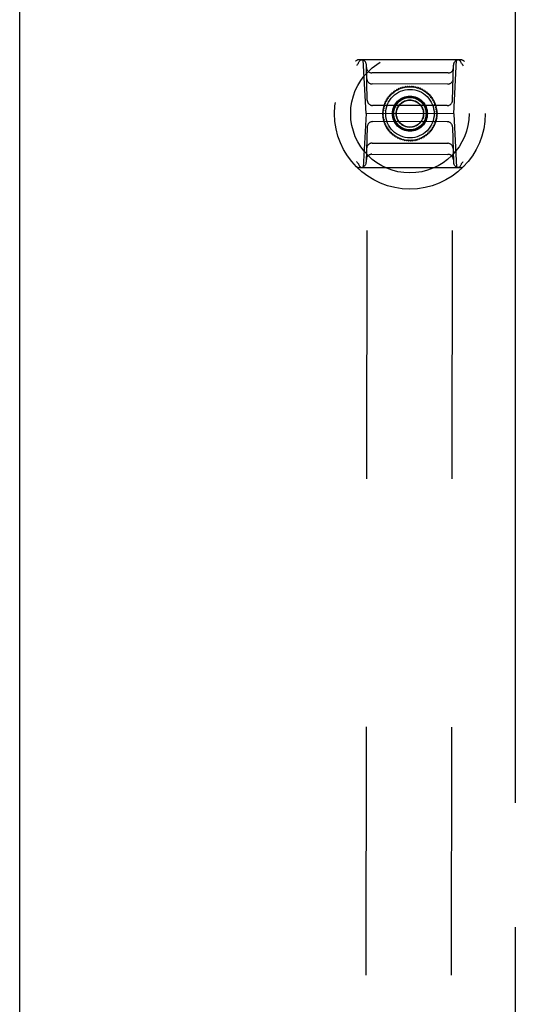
# Model space of a CAD drawing. Header units: inches. Extents: x 0 to 330, y 0 to 213.
# Tile 40 of 56: x 108.09 to 111.71, y 138.58 to 145.78. Entities that reach past the tile are written whole.
import ezdxf

# ---------------------------------------------------------------- set-up
doc = ezdxf.new("R2010")
doc.units = ezdxf.units.IN
doc.header["$LTSCALE"] = 18.135776
doc.header["$MEASUREMENT"] = 0
doc.linetypes.add('HIDDEN', pattern=[0.2, 0.1, -0.1])
doc.linetypes.add('PHANTOM', pattern=[0.8, 0.45, -0.05, 0.1, -0.05, 0.1, -0.05])
doc.layers.get('0').update_dxf_attribs({"linetype": 'CONTINUOUS'})
for name, color, linetype in [('02___PRT_ALL_AXES', 7, 'CONTINUOUS'), ('AVAILABLE_DOOR_SPACE', 7, 'CONTINUOUS'), ('DEFAULT_2', 8, 'HIDDEN')]:
    doc.layers.add(name, color=color, linetype=linetype)

msp = doc.modelspace()

# ---------------------------------------------------------------- linework, layer by layer
at = {"color": 3, "linetype": 'Continuous'}
msp.add_line((108.0872, 68.9444), (108.0872, 149.2364), dxfattribs=at)
at = {"layer": '02___PRT_ALL_AXES', "color": 8, "linetype": 'HIDDEN'}
for p, q in [((110.5872, 109.778), (110.6324, 148.278)), ((111.2122, 109.7773), (111.2574, 148.2772))]:
    msp.add_line(p, q, dxfattribs=at)
at = {"layer": 'AVAILABLE_DOOR_SPACE', "color": 4, "linetype": 'PHANTOM'}
msp.add_line((111.7122, 148.2154), (111.7122, 109.9654), dxfattribs=at)
at = {"layer": 'DEFAULT_2', "color": 8, "linetype": 'HIDDEN'}
for p, q in [((111.3109, 145.4834), (110.5723, 145.4842)), ((110.6203, 145.0905), (110.6001, 145.4842)), ((111.262, 145.0897), (111.2831, 145.4834)), ((110.6294, 145.1879), (110.623, 145.4458)), ((111.2202, 145.387), (110.6628, 145.3877)), ((111.2531, 145.1871), (111.2602, 145.4451)), ((111.218, 145.3063), (110.6648, 145.307)), ((110.8094, 145.242), (110.8098, 145.2313)), ((110.82, 145.2401), (110.8094, 145.242)), ((110.8203, 145.2509), (110.82, 145.2401)), ((110.8307, 145.2482), (110.8203, 145.2509)), ((110.8318, 145.2589), (110.8307, 145.2482)), ((110.842, 145.2555), (110.8318, 145.2589)), ((110.8439, 145.2661), (110.842, 145.2555)), ((110.8538, 145.262), (110.8439, 145.2661)), ((110.8564, 145.2725), (110.8538, 145.262)), ((110.866, 145.2677), (110.8564, 145.2725)), ((110.8693, 145.2779), (110.866, 145.2677)), ((110.8786, 145.2725), (110.8693, 145.2779)), ((110.8826, 145.2825), (110.8786, 145.2725)), ((110.8915, 145.2764), (110.8826, 145.2825)), ((110.8961, 145.2861), (110.8915, 145.2764)), ((110.9046, 145.2794), (110.8961, 145.2861)), ((110.9099, 145.2888), (110.9046, 145.2794)), ((110.9179, 145.2815), (110.9099, 145.2888)), ((110.9239, 145.2905), (110.9179, 145.2815)), ((110.9313, 145.2827), (110.9239, 145.2905)), ((110.9379, 145.2912), (110.9313, 145.2827)), ((110.9447, 145.2829), (110.9379, 145.2912)), ((110.9519, 145.2909), (110.9447, 145.2829)), ((110.9582, 145.2822), (110.9519, 145.2909)), ((110.9659, 145.2897), (110.9582, 145.2822)), ((110.9715, 145.2805), (110.9659, 145.2897)), ((110.9798, 145.2875), (110.9715, 145.2805)), ((110.9847, 145.2779), (110.9798, 145.2875)), ((110.9934, 145.2843), (110.9847, 145.2779)), ((110.9977, 145.2744), (110.9934, 145.2843)), ((111.0068, 145.2802), (110.9977, 145.2744)), ((111.0105, 145.27), (111.0068, 145.2802)), ((111.0199, 145.2751), (111.0105, 145.27)), ((111.0228, 145.2648), (111.0199, 145.2751)), ((111.0327, 145.2692), (111.0228, 145.2648)), ((111.0348, 145.2586), (111.0327, 145.2692)), ((111.0449, 145.2624), (111.0348, 145.2586)), ((111.0464, 145.2517), (111.0449, 145.2624)), ((111.0567, 145.2547), (111.0464, 145.2517)), ((111.0574, 145.244), (111.0567, 145.2547)), ((111.0679, 145.2462), (111.0574, 145.244)), ((111.0679, 145.2355), (111.0679, 145.2462)), ((110.7694, 145.1779), (110.759, 145.1753)), ((110.759, 145.1753), (110.7637, 145.1657)), ((110.776, 145.1896), (110.7654, 145.1878)), ((110.7654, 145.1878), (110.7694, 145.1779)), ((110.7833, 145.2009), (110.7726, 145.1998)), ((110.7726, 145.1998), (110.776, 145.1896)), ((110.7914, 145.2116), (110.7807, 145.2113)), ((110.7807, 145.2113), (110.7833, 145.2009)), ((110.7895, 145.2222), (110.7914, 145.2116)), ((110.8003, 145.2218), (110.7895, 145.2222)), ((110.7991, 145.2325), (110.8003, 145.2218)), ((110.8098, 145.2313), (110.7991, 145.2325)), ((111.0785, 145.237), (111.0679, 145.2355)), ((111.0777, 145.2263), (111.0785, 145.237)), ((111.0884, 145.2271), (111.0777, 145.2263)), ((111.0868, 145.2165), (111.0884, 145.2271)), ((111.0976, 145.2165), (111.0868, 145.2165)), ((111.0953, 145.206), (111.0976, 145.2165)), ((111.106, 145.2053), (111.0953, 145.206)), ((111.103, 145.1949), (111.106, 145.2053)), ((111.1137, 145.1935), (111.103, 145.1949)), ((111.1099, 145.1834), (111.1137, 145.1935)), ((111.1204, 145.1812), (111.1099, 145.1834)), ((111.116, 145.1714), (111.1204, 145.1812)), ((111.1264, 145.1685), (111.116, 145.1714)), ((111.1212, 145.159), (111.1264, 145.1685)), ((111.2137, 145.1488), (110.6687, 145.1495)), ((110.7486, 145.1004), (110.7401, 145.0939)), ((110.7498, 145.1138), (110.7408, 145.1079)), ((110.7408, 145.1079), (110.7486, 145.1004)), ((110.7519, 145.1271), (110.7425, 145.1218)), ((110.7425, 145.1218), (110.7498, 145.1138)), ((110.755, 145.1402), (110.7452, 145.1356)), ((110.7452, 145.1356), (110.7519, 145.1271)), ((110.7589, 145.1531), (110.7489, 145.1491)), ((110.7489, 145.1491), (110.755, 145.1402)), ((110.7637, 145.1657), (110.7535, 145.1624)), ((110.7535, 145.1624), (110.7589, 145.1531)), ((111.1314, 145.1554), (111.1212, 145.159)), ((111.1256, 145.1463), (111.1314, 145.1554)), ((111.1355, 145.1419), (111.1256, 145.1463)), ((111.1291, 145.1333), (111.1355, 145.1419)), ((111.1386, 145.1283), (111.1291, 145.1333)), ((111.1316, 145.12), (111.1386, 145.1283)), ((111.1408, 145.1144), (111.1316, 145.12)), ((111.1333, 145.1067), (111.1408, 145.1144)), ((111.142, 145.1004), (111.1333, 145.1067)), ((111.1339, 145.0932), (111.142, 145.1004)), ((110.6203, 145.0905), (110.5992, 144.6968)), ((111.262, 145.0897), (110.6203, 145.0905)), ((111.2136, 145.0307), (110.6686, 145.0314)), ((110.7401, 145.0939), (110.7483, 145.087)), ((110.7483, 145.087), (110.7403, 145.0798)), ((110.7403, 145.0798), (110.749, 145.0735)), ((110.749, 145.0735), (110.7415, 145.0658)), ((110.7415, 145.0658), (110.7507, 145.0602)), ((110.7507, 145.0602), (110.7437, 145.052)), ((110.7437, 145.052), (110.7532, 145.047)), ((110.7532, 145.047), (110.7468, 145.0383)), ((110.7468, 145.0383), (110.7567, 145.0339)), ((110.7567, 145.0339), (110.7509, 145.0249)), ((110.7509, 145.0249), (110.761, 145.0212)), ((111.1234, 145.0271), (111.1334, 145.0311)), ((111.1288, 145.0178), (111.1234, 145.0271)), ((111.1273, 145.04), (111.1371, 145.0446)), ((111.1334, 145.0311), (111.1273, 145.04)), ((111.1304, 145.0531), (111.1397, 145.0584)), ((111.1371, 145.0446), (111.1304, 145.0531)), ((111.1325, 145.0664), (111.1415, 145.0723)), ((111.1397, 145.0584), (111.1325, 145.0664)), ((111.1337, 145.0798), (111.1422, 145.0864)), ((111.1415, 145.0723), (111.1337, 145.0798)), ((111.1422, 145.0864), (111.1339, 145.0932)), ((111.262, 145.0897), (111.2822, 144.696)), ((110.6292, 144.9931), (110.6221, 144.7351)), ((110.761, 145.0212), (110.7559, 145.0117)), ((110.7559, 145.0117), (110.7663, 145.0088)), ((110.7663, 145.0088), (110.7618, 144.999)), ((110.7618, 144.999), (110.7724, 144.9968)), ((110.7724, 144.9968), (110.7686, 144.9867)), ((110.7686, 144.9867), (110.7793, 144.9853)), ((110.7793, 144.9853), (110.7763, 144.9749)), ((110.7763, 144.9749), (110.787, 144.9742)), ((110.787, 144.9742), (110.7847, 144.9638)), ((110.7847, 144.9638), (110.7955, 144.9637)), ((110.7955, 144.9637), (110.7939, 144.9531)), ((110.7939, 144.9531), (110.8046, 144.9539)), ((110.8046, 144.9539), (110.8038, 144.9432)), ((111.0832, 144.9477), (111.082, 144.9584)), ((111.082, 144.9584), (111.0928, 144.958)), ((111.0909, 144.9686), (111.1016, 144.9689)), ((111.0928, 144.958), (111.0909, 144.9686)), ((111.099, 144.9793), (111.1097, 144.9804)), ((111.1016, 144.9689), (111.099, 144.9793)), ((111.1063, 144.9906), (111.1169, 144.9924)), ((111.1097, 144.9804), (111.1063, 144.9906)), ((111.1128, 145.0024), (111.1233, 145.0049)), ((111.1169, 144.9924), (111.1128, 145.0024)), ((111.1186, 145.0146), (111.1288, 145.0178)), ((111.1233, 145.0049), (111.1186, 145.0146)), ((111.2529, 144.9923), (111.2593, 144.7344)), ((110.8038, 144.9432), (110.8144, 144.9447)), ((110.8144, 144.9447), (110.8144, 144.934)), ((110.8144, 144.934), (110.8249, 144.9363)), ((110.8249, 144.9363), (110.8256, 144.9255)), ((110.8256, 144.9255), (110.8359, 144.9285)), ((110.8359, 144.9285), (110.8374, 144.9178)), ((110.8374, 144.9178), (110.8475, 144.9216)), ((110.8475, 144.9216), (110.8496, 144.911)), ((110.8496, 144.911), (110.8595, 144.9154)), ((110.8595, 144.9154), (110.8623, 144.9051)), ((110.8623, 144.9051), (110.8718, 144.9102)), ((110.8718, 144.9102), (110.8754, 144.9)), ((110.8754, 144.9), (110.8846, 144.9058)), ((110.8846, 144.9058), (110.8889, 144.8959)), ((110.8889, 144.8959), (110.8975, 144.9023)), ((110.8975, 144.9023), (110.9025, 144.8927)), ((110.9025, 144.8927), (110.9108, 144.8997)), ((110.9108, 144.8997), (110.9164, 144.8905)), ((110.9164, 144.8905), (110.9241, 144.898)), ((110.9241, 144.898), (110.9304, 144.8893)), ((110.9304, 144.8893), (110.9376, 144.8973)), ((110.9376, 144.8973), (110.9444, 144.889)), ((110.9444, 144.889), (110.951, 144.8975)), ((110.951, 144.8975), (110.9584, 144.8897)), ((110.9584, 144.8897), (110.9644, 144.8987)), ((110.9644, 144.8987), (110.9724, 144.8914)), ((110.9724, 144.8914), (110.9777, 144.9008)), ((110.9777, 144.9008), (110.9862, 144.8941)), ((110.9862, 144.8941), (110.9908, 144.9038)), ((110.9908, 144.9038), (110.9997, 144.8977)), ((110.9997, 144.8977), (111.0037, 144.9077)), ((111.0037, 144.9077), (111.013, 144.9023)), ((111.013, 144.9023), (111.0163, 144.9125)), ((111.0163, 144.9125), (111.0259, 144.9077)), ((111.0259, 144.9077), (111.0285, 144.9182)), ((111.0285, 144.9182), (111.0384, 144.9141)), ((111.0384, 144.9141), (111.0403, 144.9247)), ((111.0403, 144.9247), (111.0505, 144.9213)), ((111.0505, 144.9213), (111.0516, 144.932)), ((111.0516, 144.932), (111.062, 144.9294)), ((111.062, 144.9294), (111.0623, 144.9401)), ((111.0623, 144.9401), (111.0729, 144.9382)), ((111.0729, 144.9382), (111.0725, 144.9489)), ((111.0725, 144.9489), (111.0832, 144.9477)), ((110.6643, 144.8739), (111.2175, 144.8732)), ((110.6621, 144.7932), (111.2195, 144.7925)), ((110.5714, 144.6968), (111.31, 144.696))]:
    msp.add_line(p, q, dxfattribs=at)
for points in [[(110.5649, 145.4586), (110.5627, 145.4558), (110.5606, 145.4529), (110.5584, 145.4499), (110.5563, 145.447), (110.5542, 145.444), (110.5521, 145.441)], [(110.5649, 145.4586), (110.5651, 145.4589), (110.5653, 145.4593), (110.5655, 145.4596), (110.5657, 145.46), (110.5658, 145.4603), (110.566, 145.4607)], [(110.566, 145.4607), (110.5678, 145.4657), (110.5702, 145.4703), (110.573, 145.4744), (110.5762, 145.4778), (110.5797, 145.4806), (110.5834, 145.4826), (110.5874, 145.4838), (110.5913, 145.4842)], [(111.3172, 145.4598), (111.3154, 145.4648), (111.313, 145.4694), (111.3102, 145.4735), (111.307, 145.477), (111.3035, 145.4797), (111.2998, 145.4817), (111.2959, 145.483), (111.2919, 145.4834)], [(111.3182, 145.4578), (111.318, 145.4581), (111.3178, 145.4584), (111.3176, 145.4587), (111.3175, 145.4591), (111.3173, 145.4594), (111.3172, 145.4598)], [(111.3183, 145.4578), (111.3204, 145.4549), (111.3226, 145.452), (111.3247, 145.449), (111.3268, 145.4461), (111.3289, 145.4431), (111.331, 145.4401)], [(110.564, 144.7225), (110.5619, 144.7254), (110.5597, 144.7283), (110.5576, 144.7312), (110.5555, 144.7341), (110.5534, 144.7371), (110.5513, 144.7401)], [(111.3174, 144.7216), (111.3196, 144.7245), (111.3217, 144.7274), (111.3239, 144.7303), (111.326, 144.7332), (111.3281, 144.7362), (111.3302, 144.7392)], [(110.564, 144.7225), (110.5643, 144.7222), (110.5645, 144.7218), (110.5647, 144.7215), (110.5648, 144.7211), (110.565, 144.7208), (110.5651, 144.7204)], [(110.5651, 144.7204), (110.5669, 144.7154), (110.5693, 144.7108), (110.5721, 144.7067), (110.5753, 144.7033), (110.5788, 144.7005), (110.5825, 144.6985), (110.5864, 144.6972), (110.5904, 144.6968)], [(111.3163, 144.7195), (111.3145, 144.7145), (111.3121, 144.7099), (111.3093, 144.7059), (111.3061, 144.7024), (111.3026, 144.6996), (111.2989, 144.6976), (111.2949, 144.6964), (111.291, 144.696)], [(111.3174, 144.7216), (111.3172, 144.7213), (111.317, 144.7209), (111.3168, 144.7206), (111.3166, 144.7203), (111.3165, 144.7199), (111.3163, 144.7195)]]:
    msp.add_lwpolyline(points, dxfattribs=at)
for radius in [0.5512, 0.4331, 0.1969, 0.1772, 0.128, 0.125, 0.1179, 0.1004, 0.0984]:
    msp.add_circle((110.9411, 145.0901), radius, dxfattribs=at)
for centre, start, end in [((110.5722, 145.4449), 89.93268, 136.11962), ((110.5836, 145.4449), 1.43268, 89.93268), ((111.2995, 145.444), 89.93268, 178.43268), ((111.3109, 145.444), 43.74574, 89.93268), ((110.6628, 145.4271), 181.43268, 269.93268), ((111.2203, 145.4264), 269.93268, 358.43268), ((110.6648, 145.3463), 181.43268, 269.93268), ((111.2181, 145.3457), 269.93268, 358.43268), ((110.6688, 145.1889), 181.43268, 269.93268), ((111.2137, 145.1882), 269.93268, 358.43268), ((110.6685, 144.992), 89.93268, 178.43268), ((111.2135, 144.9914), 1.43268, 89.93268), ((110.6642, 144.8345), 89.93268, 178.43268), ((111.2175, 144.8339), 1.43268, 89.93268), ((110.662, 144.7538), 89.93268, 178.43268), ((111.2195, 144.7532), 1.43268, 89.93268), ((110.5714, 144.7362), 223.74574, 269.93268), ((110.5828, 144.7362), 269.93268, 358.43268), ((111.2987, 144.7354), 181.43268, 269.93268), ((111.3101, 144.7353), 269.93268, 316.11962)]:
    msp.add_arc(centre, 0.0394, start, end, dxfattribs=at)

doc.saveas('drawing.dxf')
